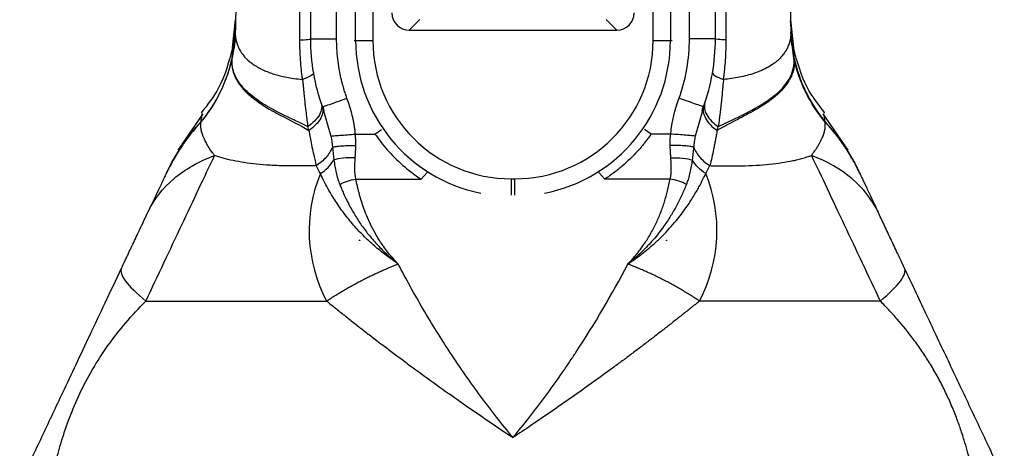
# Model space of a CAD drawing. Header units: millimetres. Extents: x 13 to 546, y 13 to 419.
# Tile 13 of 24: x 297 to 354, y 178 to 203. Entities that reach past the tile are written whole.
import ezdxf

# ---------------------------------------------------------------- set-up
doc = ezdxf.new("R2010")
doc.units = ezdxf.units.MM
doc.header["$LTSCALE"] = 2

msp = doc.modelspace()

# ---------------------------------------------------------------- linework, layer by layer
for p, q in [((316.783, 201.85), (316.783, 273.05)), ((317.78, 273.05), (317.78, 201.85)), ((333.985, 201.85), (333.985, 273.05)), ((334.981, 273.05), (334.981, 201.85)), ((314.182, 201.95), (314.182, 270.444)), ((315.682, 201.95), (315.682, 270.444)), ((336.082, 201.95), (336.082, 270.444)), ((337.582, 201.95), (337.582, 270.444)), ((341.903, 204.069), (341.942, 202.33)), ((309.662, 201.014), (309.825, 202.802)), ((309.666, 201.436), (309.839, 203.04)), ((319.878, 202.45), (320.498, 203.07)), ((331.266, 203.07), (331.886, 202.45)), ((341.926, 203.04), (342.099, 201.435)), ((342.111, 200.929), (341.939, 202.802)), ((341.943, 202.762), (342.12, 200.894)), ((309.638, 200.817), (309.801, 202.136)), ((309.644, 200.86), (309.801, 202.148)), ((309.802, 202.225), (309.786, 201.994)), ((309.801, 202.148), (309.823, 202.33)), ((309.801, 202.136), (309.822, 202.312)), ((319.878, 202.45), (331.886, 202.45)), ((341.964, 202.147), (341.942, 202.33)), ((341.964, 202.136), (341.942, 202.312)), ((341.947, 202.175), (341.948, 202.145)), ((341.978, 201.995), (341.962, 202.225)), ((342.121, 200.86), (341.964, 202.147)), ((342.127, 200.817), (341.964, 202.136)), ((314.182, 201.95), (315.682, 201.95)), ((316.688, 201.85), (316.783, 201.85)), ((316.783, 201.85), (317.78, 201.85)), ((333.985, 201.85), (334.981, 201.85)), ((334.981, 201.85), (335.076, 201.85)), ((337.582, 201.95), (336.082, 201.95)), ((342.127, 200.817), (342.121, 200.86)), ((307.952, 197.605), (306.498, 195.498)), ((314.866, 198.008), (314.913, 198.025)), ((314.866, 198.008), (314.931, 197.783)), ((314.885, 198.026), (314.947, 197.779)), ((314.931, 197.783), (315.35, 196.324)), ((336.833, 197.782), (336.414, 196.324)), ((336.817, 197.776), (336.88, 198.027)), ((336.898, 198.008), (336.833, 197.782)), ((336.898, 198.008), (336.852, 198.025)), ((345.266, 195.498), (343.813, 197.605)), ((314.08, 196.647), (314.014, 196.87)), ((316.767, 196.44), (317.899, 196.44)), ((317.899, 196.44), (318.283, 196.706)), ((333.866, 196.44), (333.481, 196.706)), ((334.998, 196.44), (333.866, 196.44)), ((337.685, 196.647), (337.751, 196.87)), ((320.916, 194.219), (320.569, 193.834)), ((330.849, 194.219), (331.195, 193.834)), ((316.797, 193.834), (320.569, 193.834)), ((325.782, 193.847), (325.982, 193.847)), ((325.782, 193.847), (325.782, 192.895)), ((325.982, 192.895), (325.982, 193.847)), ((334.967, 193.834), (331.195, 193.834)), ((317.016, 190.306), (317.003, 190.264)), ((317.016, 190.306), (317.006, 190.306)), ((317.025, 190.302), (317.016, 190.306)), ((334.74, 190.302), (334.748, 190.306)), ((334.748, 190.306), (334.761, 190.264)), ((334.748, 190.306), (334.758, 190.306))]:
    msp.add_line(p, q)
for centre, radius, start, end in [((325.782, 201.85), 8.999, 180, 258.668), ((325.782, 201.85), 8.002, 180, 270), ((325.982, 201.85), 8.002, 270, 0), ((325.982, 201.85), 8.999, 280.9906, 0), ((322.818, 190.854), 8.725, 157.7745, 207.8458), ((328.947, 190.854), 8.725, 332.1542, 22.2255)]:
    msp.add_arc(centre, radius, start, end)
for centre, major_axis, end_param in [((319.886, 203.454), (-0.712, -0.712), 7.064765), ((331.878, 203.454), (0.712, -0.712), 7.064769)]:
    msp.add_ellipse(centre, major_axis=major_axis, ratio=0.992433, start_param=5.501554, end_param=end_param)
for points, knots in [([(313.557, 201.881), (313.561, 202.719), (313.568, 204.366), (313.576, 206.797), (313.582, 209.146), (313.588, 211.414), (313.592, 213.6), (313.596, 215.704), (313.599, 217.727), (313.606, 222.026), (313.615, 228.614), (313.619, 237.518), (313.617, 246.416), (313.61, 253.868), (313.601, 259.802), (313.591, 263.739), (313.587, 268.144), (313.576, 271.103), (313.568, 273.089)], [0, 0, 0, 0, 0.0352703, 0.0693924, 0.1023658, 0.1341906, 0.1648665, 0.1943934, 0.2227712, 0.2499997, 0.3753488, 0.4999999, 0.6247253, 0.75, 0.813998, 0.8750001, 0.9160872, 1, 1, 1, 1]), ([(338.207, 201.881), (338.204, 202.687), (338.196, 204.49), (338.187, 207.48), (338.178, 211.043), (338.17, 215.178), (338.159, 221.104), (338.15, 228.614), (338.145, 237.545), (338.147, 246.443), (338.155, 254.354), (338.165, 260.922), (338.175, 265.859), (338.184, 269.805), (338.193, 272.104), (338.197, 273.089)], [0, 0, 0, 0, 0.03395, 0.075925, 0.125925, 0.18395, 0.25, 0.375358, 0.5, 0.625858, 0.75, 0.83338, 0.90284, 0.95838, 1, 1, 1, 1]), ([(309.831, 202.762), (309.83, 202.727), (309.827, 202.637), (309.82, 202.518), (309.81, 202.348), (309.799, 202.203), (309.789, 202.088), (309.786, 202.058)], [0, 0, 0, 0, 0.144068, 0.379078, 0.506101, 0.868135, 1, 1, 1, 1]), ([(309.836, 202.917), (309.837, 202.947), (309.837, 202.984), (309.837, 202.987), (309.837, 202.988)], [0, 0, 0, 0, 0.809228, 1, 1, 1, 1]), ([(341.928, 202.917), (341.928, 202.947), (341.927, 202.984), (341.927, 202.987), (341.927, 202.988)], [0, 0, 0, 0, 0.811293, 1, 1, 1, 1]), ([(309.822, 202.312), (309.823, 202.262), (309.823, 202.165), (309.837, 202.024), (309.859, 201.892), (309.887, 201.769), (309.922, 201.653), (309.961, 201.546), (310.003, 201.448), (310.111, 201.228), (310.332, 200.912), (310.763, 200.52), (311.31, 200.188), (311.879, 199.958), (312.385, 199.811), (312.786, 199.721), (313.224, 199.651), (313.539, 199.613), (313.713, 199.593)], [0, 0, 0, 0, 0.037514, 0.073299, 0.10732, 0.139545, 0.169948, 0.198505, 0.225195, 0.250003, 0.379867, 0.500007, 0.628267, 0.750012, 0.8138, 0.875006, 0.931258, 1, 1, 1, 1]), ([(341.942, 202.312), (341.942, 202.265), (341.941, 202.172), (341.928, 202.036), (341.907, 201.904), (341.878, 201.777), (341.841, 201.655), (341.797, 201.537), (341.747, 201.423), (341.69, 201.314), (341.628, 201.209), (341.561, 201.11), (341.49, 201.014), (341.414, 200.923), (341.335, 200.837), (341.253, 200.756), (341.168, 200.678), (341.081, 200.606), (340.917, 200.479), (340.657, 200.31), (340.273, 200.118), (339.861, 199.956), (339.427, 199.827), (338.978, 199.728), (338.523, 199.65), (338.206, 199.611), (338.051, 199.593)], [0, 0, 0, 0, 0.035591, 0.070418, 0.104477, 0.137762, 0.17027, 0.201998, 0.232946, 0.263117, 0.292514, 0.321139, 0.348994, 0.376081, 0.402403, 0.427961, 0.452755, 0.476786, 0.500057, 0.582059, 0.66046, 0.735291, 0.806619, 0.874517, 0.938965, 1, 1, 1, 1]), ([(313.557, 201.881), (313.748, 201.89), (313.911, 201.901), (314.128, 201.924), (314.182, 201.937), (314.182, 201.95)], [0, 0, 0, 0, 0.5, 0.5, 1, 1, 1, 1]), ([(313.713, 199.593), (313.7, 199.687), (313.675, 199.875), (313.632, 200.253), (313.591, 200.729), (313.567, 201.208), (313.558, 201.593), (313.557, 201.785), (313.557, 201.881)], [0, 0, 0, 0, 0.125, 0.25, 0.5, 0.75, 0.875, 1, 1, 1, 1]), ([(316.278, 198.514), (316.257, 198.575), (316.203, 198.729), (316.114, 199.007), (316.009, 199.377), (315.911, 199.788), (315.818, 200.266), (315.744, 200.784), (315.692, 201.366), (315.685, 201.755), (315.682, 201.95)], [0, 0, 0, 0, 0.0558678, 0.1392064, 0.2500133, 0.3855666, 0.5000202, 0.6666786, 0.8333381, 1, 1, 1, 1]), ([(335.486, 198.514), (335.683, 199.065), (335.832, 199.629), (336.032, 200.783), (336.082, 201.364), (336.082, 201.95)], [0, 0, 0, 0, 0.5, 0.5, 1, 1, 1, 1]), ([(338.207, 201.881), (338.015, 201.89), (337.853, 201.901), (337.636, 201.925), (337.582, 201.937), (337.582, 201.95)], [0, 0, 0, 0, 0.5, 0.5, 1, 1, 1, 1]), ([(338.051, 199.593), (338.062, 199.67), (338.087, 199.859), (338.131, 200.237), (338.173, 200.729), (338.198, 201.225), (338.207, 201.609), (338.207, 201.801), (338.207, 201.881)], [0, 0, 0, 0, 0.103256, 0.25, 0.5, 0.75, 0.896142, 1, 1, 1, 1]), ([(309.666, 201.436), (309.455, 200.633), (309.093, 199.256), (308.222, 198.137), (307.858, 197.67)], [0, 0, 0, 0, 0.582724, 1, 1, 1, 1]), ([(309.662, 201.014), (309.66, 201), (309.655, 200.969), (309.649, 200.929), (309.645, 200.903), (309.644, 200.894)], [0, 0, 0, 0, 0.343829, 0.768823, 1, 1, 1, 1]), ([(343.906, 197.67), (343.543, 198.136), (342.672, 199.254), (342.31, 200.632), (342.099, 201.435)], [0, 0, 0, 0, 0.41669, 1, 1, 1, 1]), ([(307.835, 197.119), (308.27, 197.645), (308.648, 198.228), (309.254, 199.465), (309.481, 200.119), (309.627, 200.78)], [0, 0, 0, 0, 0.5, 0.5, 1, 1, 1, 1]), ([(309.644, 200.894), (309.502, 200.219), (309.275, 199.552), (308.666, 198.289), (308.283, 197.693), (307.842, 197.157)], [0, 0, 0, 0, 0.5, 0.5, 1, 1, 1, 1]), ([(309.627, 200.78), (309.586, 200.37), (309.675, 199.968), (310.1, 199.202), (310.438, 198.838), (311.309, 198.156), (311.844, 197.84), (312.977, 197.236), (313.575, 196.948), (314.08, 196.647)], [0, 0, 0, 0, 0.25, 0.25, 0.5, 0.5, 0.75, 0.75, 1, 1, 1, 1]), ([(309.644, 200.894), (309.642, 200.884), (309.64, 200.865), (309.634, 200.828), (309.63, 200.799), (309.627, 200.78)], [0, 0, 0, 0, 0.25, 0.5, 1, 1, 1, 1]), ([(314.014, 196.87), (313.921, 196.915), (313.716, 197.015), (313.386, 197.172), (313.003, 197.355), (312.576, 197.563), (312.112, 197.799), (311.627, 198.07), (311.14, 198.378), (310.641, 198.755), (310.181, 199.206), (309.832, 199.724), (309.673, 200.177), (309.632, 200.495), (309.628, 200.679), (309.634, 200.771), (309.638, 200.817)], [0, 0, 0, 0, 0.0344252, 0.0760782, 0.1254849, 0.183087, 0.2492122, 0.3240492, 0.4076642, 0.4999996, 0.6215182, 0.7499997, 0.8749998, 0.9374999, 0.96875, 1, 1, 1, 1]), ([(342.138, 200.78), (342.141, 200.733), (342.149, 200.639), (342.146, 200.497), (342.134, 200.355), (342.112, 200.214), (342.079, 200.072), (342.035, 199.932), (341.98, 199.792), (341.915, 199.653), (341.775, 199.401), (341.517, 199.055), (341.093, 198.648), (340.628, 198.294), (340.148, 197.982), (339.647, 197.694), (339.139, 197.423), (338.637, 197.163), (338.152, 196.912), (337.836, 196.733), (337.685, 196.647)], [0, 0, 0, 0, 0.03151, 0.063087, 0.094727, 0.126425, 0.15818, 0.189988, 0.22185, 0.253763, 0.285729, 0.396867, 0.499956, 0.58611, 0.66716, 0.743211, 0.814387, 0.880816, 0.942634, 1, 1, 1, 1]), ([(337.751, 196.87), (338.107, 197.046), (338.449, 197.208), (339.096, 197.52), (339.4, 197.67), (340.246, 198.12), (340.72, 198.43), (341.47, 199.069), (341.745, 199.403), (342.089, 200.098), (342.158, 200.455), (342.127, 200.817)], [0, 0, 0, 0, 0.125, 0.125, 0.25, 0.25, 0.5, 0.5, 0.75, 0.75, 1, 1, 1, 1]), ([(342.12, 200.894), (342.264, 200.209), (342.494, 199.538), (343.106, 198.276), (343.487, 197.686), (343.923, 197.157)], [0, 0, 0, 0, 0.5, 0.5, 1, 1, 1, 1]), ([(342.121, 200.894), (342.122, 200.884), (342.125, 200.865), (342.13, 200.828), (342.135, 200.799), (342.138, 200.78)], [0, 0, 0, 0, 0.25, 0.5, 1, 1, 1, 1]), ([(343.929, 197.119), (343.494, 197.645), (343.116, 198.228), (342.51, 199.466), (342.283, 200.119), (342.138, 200.78)], [0, 0, 0, 0, 0.5, 0.5, 1, 1, 1, 1]), ([(314.346, 200.001), (314.354, 199.949), (314.308, 199.884), (314.091, 199.742), (313.92, 199.665), (313.713, 199.593)], [0, 0, 0, 0, 0.5, 0.5, 1, 1, 1, 1]), ([(337.419, 200.001), (337.41, 199.947), (337.46, 199.881), (337.68, 199.738), (337.85, 199.663), (338.051, 199.593)], [0, 0, 0, 0, 0.5, 0.5, 1, 1, 1, 1]), ([(313.713, 199.593), (313.72, 199.516), (313.736, 199.354), (313.76, 199.096), (313.787, 198.811), (313.818, 198.501), (313.86, 198.111), (313.911, 197.681), (313.967, 197.247), (313.999, 196.989), (314.014, 196.87)], [0, 0, 0, 0, 0.0791, 0.168931, 0.269132, 0.379524, 0.500003, 0.692852, 0.859142, 1, 1, 1, 1]), ([(338.051, 199.593), (338.041, 199.497), (338.023, 199.321), (338.002, 199.082), (337.978, 198.821), (337.948, 198.524), (337.912, 198.176), (337.874, 197.836), (337.84, 197.548), (337.795, 197.227), (337.769, 197.017), (337.751, 196.87)], [0, 0, 0, 0, 0.099663, 0.183033, 0.25, 0.373687, 0.500033, 0.627429, 0.750029, 0.826132, 1, 1, 1, 1]), ([(314.783, 198.248), (314.816, 198.148), (314.828, 198.037), (314.796, 197.799), (314.753, 197.674), (314.614, 197.425), (314.518, 197.301), (314.289, 197.07), (314.155, 196.964), (314.014, 196.87)], [0, 0, 0, 0, 0.25, 0.25, 0.5, 0.5, 0.75, 0.75, 1, 1, 1, 1]), ([(314.913, 198.025), (314.927, 198.03), (314.967, 198.044), (315.26, 198.149), (315.722, 198.315), (316.093, 198.447), (316.278, 198.514)], [0, 0, 0, 0, 0.157514, 0.438343, 0.719171, 1, 1, 1, 1]), ([(316.767, 196.44), (316.76, 196.511), (316.747, 196.652), (316.718, 196.865), (316.682, 197.078), (316.638, 197.292), (316.565, 197.607), (316.45, 198.017), (316.335, 198.349), (316.278, 198.514)], [0, 0, 0, 0, 0.099407, 0.199724, 0.300944, 0.403061, 0.506054, 0.755808, 1, 1, 1, 1]), ([(336.852, 198.025), (336.837, 198.03), (336.798, 198.044), (336.504, 198.149), (336.042, 198.315), (335.671, 198.447), (335.486, 198.514)], [0, 0, 0, 0, 0.158821, 0.439214, 0.719607, 1, 1, 1, 1]), ([(336.981, 198.248), (336.948, 198.148), (336.937, 198.036), (336.968, 197.799), (337.012, 197.673), (337.151, 197.424), (337.247, 197.3), (337.476, 197.07), (337.609, 196.963), (337.751, 196.87)], [0, 0, 0, 0, 0.25, 0.25, 0.5, 0.5, 0.75, 0.75, 1, 1, 1, 1]), ([(307.842, 197.157), (307.859, 197.28), (307.894, 197.526), (307.918, 197.642), (307.916, 197.632), (307.916, 197.63)], [0, 0, 0, 0, 0.440174, 0.880566, 1, 1, 1, 1]), ([(314.845, 198.069), (314.879, 197.971), (314.893, 197.861), (314.869, 197.622), (314.83, 197.495), (314.696, 197.237), (314.601, 197.107), (314.367, 196.862), (314.229, 196.747), (314.08, 196.647)], [0, 0, 0, 0, 0.25, 0.25, 0.5, 0.5, 0.75, 0.75, 1, 1, 1, 1]), ([(336.92, 198.069), (336.884, 197.967), (336.87, 197.852), (336.899, 197.607), (336.941, 197.478), (337.08, 197.22), (337.176, 197.092), (337.407, 196.853), (337.542, 196.743), (337.685, 196.647)], [0, 0, 0, 0, 0.25, 0.25, 0.5, 0.5, 0.75, 0.75, 1, 1, 1, 1]), ([(343.923, 197.157), (343.911, 197.245), (343.887, 197.42), (343.86, 197.568), (343.847, 197.641), (343.848, 197.632), (343.848, 197.63)], [0, 0, 0, 0, 0.293374, 0.586638, 0.880597, 1, 1, 1, 1]), ([(308.626, 195.201), (308.588, 195.251), (308.492, 195.376), (308.336, 195.595), (308.157, 195.89), (308.008, 196.198), (307.905, 196.466), (307.845, 196.691), (307.823, 196.911), (307.831, 197.05), (307.835, 197.119)], [0, 0, 0, 0, 0.071409, 0.175888, 0.316846, 0.500008, 0.636775, 0.749999, 0.877351, 1, 1, 1, 1]), ([(343.138, 195.201), (343.18, 195.258), (343.266, 195.375), (343.384, 195.546), (343.495, 195.717), (343.596, 195.888), (343.686, 196.056), (343.774, 196.244), (343.856, 196.454), (343.918, 196.685), (343.943, 196.913), (343.933, 197.053), (343.929, 197.119)], [0, 0, 0, 0, 0.080242, 0.161646, 0.244259, 0.328144, 0.413371, 0.500007, 0.618708, 0.750012, 0.883847, 1, 1, 1, 1]), ([(345.925, 194.178), (345.879, 194.275), (345.78, 194.479), (345.613, 194.797), (345.419, 195.141), (345.194, 195.509), (344.934, 195.899), (344.637, 196.308), (344.301, 196.733), (344.051, 197.013), (343.923, 197.157)], [0, 0, 0, 0, 0.089664, 0.189479, 0.299447, 0.419552, 0.549752, 0.689975, 0.84011, 1, 1, 1, 1]), ([(314.08, 196.647), (314.093, 196.569), (314.129, 196.367), (314.194, 196.005), (314.281, 195.57), (314.371, 195.158), (314.446, 194.841), (314.486, 194.675), (314.501, 194.61)], [0, 0, 0, 0, 0.103561, 0.270448, 0.499999, 0.727584, 0.894123, 1, 1, 1, 1]), ([(315.35, 196.324), (315.394, 196.327), (315.459, 196.333), (315.635, 196.347), (315.746, 196.356), (316.003, 196.377), (316.149, 196.389), (316.455, 196.415), (316.614, 196.428), (316.767, 196.44)], [0, 0, 0, 0, 0.25, 0.25, 0.5, 0.5, 0.75, 0.75, 1, 1, 1, 1]), ([(317.899, 196.44), (318.108, 196.138), (318.578, 195.529), (319.472, 194.631), (320.182, 194.088), (320.569, 193.834)], [0, 0, 0, 0, 0.333333, 0.666667, 1, 1, 1, 1]), ([(333.866, 196.44), (333.814, 196.368), (333.715, 196.229), (333.566, 196.031), (333.423, 195.849), (333.229, 195.613), (332.97, 195.323), (332.61, 194.956), (332.194, 194.577), (331.713, 194.19), (331.371, 193.955), (331.195, 193.834)], [0, 0, 0, 0, 0.068989, 0.133643, 0.193986, 0.250043, 0.373801, 0.500061, 0.658558, 0.825097, 1, 1, 1, 1]), ([(334.971, 195.775), (334.97, 195.835), (334.969, 195.946), (334.972, 196.108), (334.982, 196.27), (334.992, 196.38), (334.998, 196.44)], [0, 0, 0, 0, 0.272087, 0.500001, 0.73032, 1, 1, 1, 1]), ([(336.414, 196.324), (336.368, 196.328), (336.298, 196.333), (336.114, 196.348), (336, 196.358), (335.739, 196.379), (335.594, 196.391), (335.295, 196.416), (335.143, 196.428), (334.998, 196.44)], [0, 0, 0, 0, 0.25, 0.25, 0.5, 0.5, 0.75, 0.75, 1, 1, 1, 1]), ([(337.685, 196.647), (337.667, 196.554), (337.633, 196.369), (337.582, 196.098), (337.532, 195.832), (337.466, 195.486), (337.381, 195.069), (337.302, 194.764), (337.263, 194.611)], [0, 0, 0, 0, 0.124622, 0.249518, 0.374652, 0.499985, 0.749007, 1, 1, 1, 1]), ([(336.414, 196.324), (336.405, 196.27), (336.387, 196.163), (336.364, 196.002), (336.344, 195.842), (336.334, 195.737), (336.328, 195.684)], [0, 0, 0, 0, 0.249054, 0.499992, 0.748963, 1, 1, 1, 1]), ([(315.436, 195.684), (315.36, 195.484), (315.237, 195.28), (314.914, 194.908), (314.715, 194.742), (314.501, 194.611)], [0, 0, 0, 0, 0.5, 0.5, 1, 1, 1, 1]), ([(315.436, 195.684), (315.494, 195.699), (315.571, 195.714), (315.76, 195.739), (315.873, 195.75), (316.119, 195.766), (316.252, 195.772), (316.524, 195.777), (316.662, 195.777), (316.794, 195.775)], [0, 0, 0, 0, 0.25, 0.25, 0.5, 0.5, 0.75, 0.75, 1, 1, 1, 1]), ([(336.328, 195.684), (336.271, 195.699), (336.196, 195.713), (336.009, 195.739), (335.898, 195.75), (335.652, 195.766), (335.518, 195.772), (335.244, 195.777), (335.105, 195.777), (334.971, 195.775)], [0, 0, 0, 0, 0.25, 0.25, 0.5, 0.5, 0.75, 0.75, 1, 1, 1, 1]), ([(335.008, 195.06), (335.004, 195.129), (334.995, 195.26), (334.984, 195.449), (334.976, 195.618), (334.972, 195.725), (334.971, 195.775)], [0, 0, 0, 0, 0.292722, 0.556951, 0.792704, 1, 1, 1, 1]), ([(336.328, 195.684), (336.32, 195.617), (336.305, 195.491), (336.284, 195.304), (336.262, 195.123), (336.247, 195.002), (336.239, 194.942)], [0, 0, 0, 0, 0.264028, 0.499995, 0.749997, 1, 1, 1, 1]), ([(336.328, 195.684), (336.41, 195.47), (336.542, 195.259), (336.87, 194.89), (337.064, 194.733), (337.263, 194.61)], [0, 0, 0, 0, 0.5, 0.5, 1, 1, 1, 1]), ([(304.654, 186.779), (305.345, 188.245), (306.056, 189.751), (307.413, 192.628), (308.059, 193.998), (308.626, 195.201)], [0, 0, 0, 0, 0.5, 0.5, 1, 1, 1, 1]), ([(304.775, 191.922), (305.114, 192.641), (305.618, 193.296), (306.923, 194.407), (307.724, 194.862), (308.626, 195.201)], [0, 0, 0, 0, 0.5, 0.5, 1, 1, 1, 1]), ([(314.501, 194.611), (314.399, 194.608), (314.209, 194.604), (313.951, 194.598), (313.739, 194.594), (313.457, 194.591), (313.101, 194.591), (312.516, 194.599), (311.82, 194.629), (310.784, 194.713), (309.875, 194.852), (309.207, 195.013), (308.905, 195.103), (308.743, 195.158), (308.665, 195.187), (308.626, 195.201)], [0, 0, 0, 0, 0.040067, 0.074263, 0.102583, 0.125024, 0.188772, 0.250045, 0.374293, 0.500098, 0.749967, 0.874971, 0.937485, 0.968763, 1, 1, 1, 1]), ([(314.741, 194.154), (314.9, 194.256), (315.051, 194.376), (315.319, 194.644), (315.435, 194.791), (315.525, 194.942)], [0, 0, 0, 0, 0.5, 0.5, 1, 1, 1, 1]), ([(316.756, 195.06), (316.525, 195.072), (316.279, 195.068), (315.844, 195.026), (315.657, 194.988), (315.525, 194.942)], [0, 0, 0, 0, 0.5, 0.5, 1, 1, 1, 1]), ([(315.525, 194.942), (315.544, 194.818), (315.58, 194.57), (315.651, 194.209), (315.727, 193.912), (315.801, 193.687), (315.843, 193.577), (315.861, 193.527)], [0, 0, 0, 0, 0.2500038, 0.5000041, 0.7499846, 0.8876363, 1, 1, 1, 1]), ([(334.967, 193.834), (334.978, 193.887), (334.998, 193.982), (335.019, 194.128), (335.03, 194.273), (335.036, 194.462), (335.029, 194.723), (335.016, 194.937), (335.008, 195.06)], [0, 0, 0, 0, 0.138785, 0.249988, 0.372796, 0.500065, 0.712276, 1, 1, 1, 1]), ([(335.008, 195.06), (335.235, 195.071), (335.478, 195.068), (335.914, 195.027), (336.104, 194.989), (336.239, 194.942)], [0, 0, 0, 0, 0.5, 0.5, 1, 1, 1, 1]), ([(336.239, 194.942), (336.221, 194.818), (336.184, 194.569), (336.113, 194.21), (336.043, 193.932), (335.969, 193.708), (335.928, 193.596), (335.903, 193.527)], [0, 0, 0, 0, 0.25001, 0.500018, 0.749994, 0.844054, 1, 1, 1, 1]), ([(337.023, 194.154), (336.855, 194.262), (336.7, 194.387), (336.435, 194.656), (336.325, 194.8), (336.239, 194.942)], [0, 0, 0, 0, 0.5, 0.5, 1, 1, 1, 1]), ([(337.263, 194.611), (337.359, 194.608), (337.577, 194.603), (337.936, 194.595), (338.322, 194.591), (338.718, 194.592), (339.555, 194.605), (340.484, 194.663), (341.434, 194.782), (341.966, 194.878), (342.362, 194.966), (342.659, 195.043), (342.92, 195.123), (343.077, 195.179), (343.138, 195.201)], [0, 0, 0, 0, 0.0375928, 0.0852214, 0.1428888, 0.1942168, 0.2500584, 0.499896, 0.6239233, 0.7499473, 0.8094995, 0.8749736, 0.9511084, 1, 1, 1, 1]), ([(305.824, 194.146), (305.813, 194.123), (305.786, 194.067), (305.738, 193.964), (305.682, 193.846), (305.602, 193.677), (305.49, 193.439), (305.35, 193.142), (305.209, 192.843), (305.02, 192.443), (304.874, 192.134), (304.775, 191.922)], [0, 0, 0, 0, 0.042613, 0.106058, 0.170655, 0.222949, 0.352296, 0.495019, 0.610988, 0.73415, 1, 1, 1, 1]), ([(306.028, 194.58), (306.027, 194.577), (306.025, 194.573), (306.019, 194.56), (306.01, 194.542), (305.997, 194.513), (305.97, 194.456), (305.933, 194.377), (305.89, 194.286), (305.862, 194.227), (305.847, 194.195), (305.839, 194.178)], [0, 0, 0, 0, 0.0932517, 0.1766167, 0.2500622, 0.3750976, 0.5001465, 0.75002, 0.8750116, 0.9375034, 1, 1, 1, 1]), ([(319.247, 188.92), (319.151, 188.986), (318.953, 189.122), (318.653, 189.338), (318.344, 189.573), (318.027, 189.829), (317.581, 190.216), (317.036, 190.746), (316.442, 191.417), (315.913, 192.107), (315.499, 192.728), (315.182, 193.274), (314.944, 193.729), (314.807, 194.015), (314.741, 194.154)], [0, 0, 0, 0, 0.044168, 0.091106, 0.14096, 0.193871, 0.249984, 0.373464, 0.499989, 0.623082, 0.749998, 0.837541, 0.921016, 1, 1, 1, 1]), ([(332.517, 188.92), (332.654, 189.013), (332.927, 189.198), (333.45, 189.586), (333.99, 190.037), (334.667, 190.681), (335.295, 191.376), (335.877, 192.144), (336.306, 192.8), (336.621, 193.348), (336.85, 193.789), (336.97, 194.043), (337.023, 194.154)], [0, 0, 0, 0, 0.062514, 0.125021, 0.250015, 0.337234, 0.499981, 0.637451, 0.755792, 0.855441, 0.936751, 1, 1, 1, 1]), ([(345.751, 194.548), (345.747, 194.557), (345.741, 194.57), (345.763, 194.523), (345.8, 194.444), (345.885, 194.264), (345.925, 194.178)], [0, 0, 0, 0, 0.131734, 0.20163, 0.621246, 1, 1, 1, 1]), ([(345.941, 194.146), (345.948, 194.13), (345.963, 194.099), (345.988, 194.046), (346.019, 193.979), (346.059, 193.895), (346.126, 193.754), (346.221, 193.553), (346.348, 193.282), (346.491, 192.979), (346.647, 192.648), (346.815, 192.292), (346.93, 192.048), (346.99, 191.922)], [0, 0, 0, 0, 0.029576, 0.060312, 0.092266, 0.140722, 0.192619, 0.302271, 0.421951, 0.552084, 0.692334, 0.841918, 1, 1, 1, 1]), ([(315.861, 193.527), (315.993, 193.602), (316.145, 193.669), (316.467, 193.774), (316.636, 193.812), (316.797, 193.834)], [0, 0, 0, 0, 0.5, 0.5, 1, 1, 1, 1]), ([(319.247, 188.92), (319.208, 188.961), (319.057, 189.117), (318.739, 189.476), (318.325, 190.018), (317.938, 190.635), (317.637, 191.211), (317.403, 191.738), (317.226, 192.21), (317.086, 192.644), (316.993, 192.972), (316.927, 193.237), (316.866, 193.502), (316.825, 193.701), (316.797, 193.834)], [0, 0, 0, 0, 0.029039, 0.112487, 0.249923, 0.38764, 0.50005, 0.600107, 0.700026, 0.775019, 0.850017, 0.887511, 0.925003, 1, 1, 1, 1]), ([(332.517, 188.92), (332.584, 188.99), (332.718, 189.13), (332.909, 189.348), (333.093, 189.57), (333.269, 189.799), (333.517, 190.146), (333.82, 190.624), (334.142, 191.237), (334.418, 191.872), (334.642, 192.512), (334.829, 193.169), (334.92, 193.609), (334.967, 193.834)], [0, 0, 0, 0, 0.050146, 0.100394, 0.150796, 0.201405, 0.252273, 0.376117, 0.502695, 0.625137, 0.751605, 0.873263, 1, 1, 1, 1]), ([(335.903, 193.527), (335.775, 193.6), (335.625, 193.666), (335.303, 193.772), (335.133, 193.811), (334.967, 193.834)], [0, 0, 0, 0, 0.5, 0.5, 1, 1, 1, 1]), ([(315.861, 193.527), (315.894, 193.446), (315.966, 193.268), (316.091, 192.98), (316.246, 192.647), (316.47, 192.209), (316.774, 191.679), (317.173, 191.078), (317.62, 190.497), (318.034, 190.03), (318.384, 189.675), (318.697, 189.379), (318.984, 189.13), (319.186, 188.969), (319.247, 188.92)], [0, 0, 0, 0, 0.048993, 0.107003, 0.174012, 0.249994, 0.373673, 0.49999, 0.627057, 0.749986, 0.814468, 0.875006, 0.962056, 1, 1, 1, 1]), ([(335.903, 193.527), (335.861, 193.423), (335.776, 193.217), (335.595, 192.801), (335.343, 192.293), (334.993, 191.683), (334.643, 191.156), (334.303, 190.702), (333.997, 190.329), (333.666, 189.962), (333.309, 189.603), (332.928, 189.253), (332.655, 189.032), (332.517, 188.92)], [0, 0, 0, 0, 0.062483, 0.124959, 0.249909, 0.370781, 0.499954, 0.58106, 0.662979, 0.74578, 0.829524, 0.914256, 1, 1, 1, 1]), ([(303.247, 188.683), (303.313, 188.823), (303.412, 189.034), (303.512, 189.245), (303.578, 189.386), (303.611, 189.456), (303.781, 189.815), (303.915, 190.1), (304.113, 190.52), (304.21, 190.726), (304.305, 190.927), (304.368, 191.061), (304.4, 191.128), (304.551, 191.449), (304.666, 191.692), (304.775, 191.922)], [0, 0, 0, 0, 0.125, 0.1875, 0.1875, 0.25, 0.25, 0.5, 0.5, 0.625, 0.6875, 0.6875, 0.75, 0.75, 1, 1, 1, 1]), ([(297.357, 176.199), (297.405, 176.299), (297.66, 176.84), (298.112, 177.799), (298.707, 179.06), (299.277, 180.268), (299.913, 181.616), (300.63, 183.136), (301.449, 184.872), (302.325, 186.73), (302.93, 188.012), (303.247, 188.683)], [0, 0, 0, 0, 0.026366, 0.142098, 0.241756, 0.338981, 0.434299, 0.562773, 0.696472, 0.841083, 1, 1, 1, 1]), ([(303.247, 188.683), (303.163, 188.506), (303.241, 188.253), (303.716, 187.611), (304.112, 187.223), (304.654, 186.779)], [0, 0, 0, 0, 0.5, 0.5, 1, 1, 1, 1]), ([(315.103, 186.779), (315.191, 186.837), (315.364, 186.952), (315.627, 187.118), (315.886, 187.278), (316.143, 187.431), (316.397, 187.576), (316.646, 187.716), (316.892, 187.848), (317.133, 187.975), (317.369, 188.095), (317.601, 188.209), (317.827, 188.316), (318.047, 188.419), (318.262, 188.515), (318.471, 188.606), (318.674, 188.692), (318.871, 188.773), (319.061, 188.849), (319.186, 188.897), (319.247, 188.92)], [0, 0, 0, 0, 0.068299, 0.135098, 0.200399, 0.2642, 0.326502, 0.387305, 0.446609, 0.504413, 0.560718, 0.615524, 0.668831, 0.720639, 0.770947, 0.819756, 0.867066, 0.912877, 0.957188, 1, 1, 1, 1]), ([(325.882, 178.877), (325.559, 179.271), (325.238, 179.667), (324.614, 180.468), (324.307, 180.872), (323.406, 182.093), (322.829, 182.921), (321.723, 184.598), (321.194, 185.448), (320.437, 186.739), (320.19, 187.172), (319.71, 188.043), (319.479, 188.481), (319.247, 188.92)], [0, 0, 0, 0, 0.125, 0.125, 0.25, 0.25, 0.5, 0.5, 0.75, 0.75, 0.875, 0.875, 1, 1, 1, 1]), ([(325.882, 178.877), (326.527, 179.658), (327.465, 180.858), (328.506, 182.311), (329.014, 183.05), (329.265, 183.422), (329.389, 183.609), (329.442, 183.69), (329.478, 183.743), (329.496, 183.771), (330.599, 185.447), (331.6, 187.155), (332.517, 188.92)], [0, 0, 0, 0, 0.25, 0.375, 0.4375, 0.46875, 0.484375, 0.492188, 0.492188, 0.5, 0.5, 1, 1, 1, 1]), ([(336.661, 186.779), (336.575, 186.836), (336.403, 186.949), (336.14, 187.116), (335.874, 187.28), (335.603, 187.441), (335.33, 187.598), (335.054, 187.751), (334.775, 187.9), (334.495, 188.044), (334.214, 188.185), (333.931, 188.32), (333.648, 188.45), (333.364, 188.576), (333.081, 188.696), (332.799, 188.811), (332.611, 188.884), (332.517, 188.92)], [0, 0, 0, 0, 0.066896, 0.133903, 0.200989, 0.268121, 0.335264, 0.402384, 0.469449, 0.536424, 0.603276, 0.669972, 0.736479, 0.802767, 0.868803, 0.934557, 1, 1, 1, 1]), ([(354.288, 176.452), (354.176, 176.688), (353.877, 177.322), (353.377, 178.383), (352.788, 179.63), (352.19, 180.898), (351.585, 182.181), (350.971, 183.484), (350.36, 184.778), (349.745, 186.082), (349.134, 187.377), (348.722, 188.249), (348.518, 188.683)], [0, 0, 0, 0, 0.062354, 0.167687, 0.271151, 0.374894, 0.478479, 0.581524, 0.687475, 0.788825, 0.894903, 1, 1, 1, 1]), ([(299.187, 176.315), (299.266, 176.7), (299.354, 177.094), (299.556, 177.901), (299.67, 178.315), (299.932, 179.165), (300.081, 179.602), (300.423, 180.5), (300.616, 180.96), (301.056, 181.891), (301.302, 182.361), (301.845, 183.292), (302.142, 183.752), (302.781, 184.651), (303.123, 185.09), (303.854, 185.948), (304.242, 186.368), (304.654, 186.779)], [0, 0, 0, 0, 0.125, 0.125, 0.25, 0.25, 0.375, 0.375, 0.5, 0.5, 0.625, 0.625, 0.75, 0.75, 0.875, 0.875, 1, 1, 1, 1]), ([(304.654, 186.779), (305.883, 186.779), (307.413, 186.779), (310.945, 186.779), (312.948, 186.779), (315.103, 186.779)], [0, 0, 0, 0, 0.5, 0.5, 1, 1, 1, 1]), ([(315.103, 186.779), (315.271, 186.643), (315.61, 186.368), (316.132, 185.951), (316.67, 185.525), (317.226, 185.09), (317.8, 184.647), (318.39, 184.196), (318.999, 183.737), (319.625, 183.27), (320.493, 182.631), (321.623, 181.814), (323.081, 180.783), (324.508, 179.804), (325.469, 179.155), (325.882, 178.877)], [0, 0, 0, 0, 0.051245, 0.103587, 0.157017, 0.211528, 0.267112, 0.323759, 0.381462, 0.440211, 0.499999, 0.623252, 0.75, 0.892587, 1, 1, 1, 1]), ([(336.661, 186.779), (336.503, 186.65), (336.184, 186.393), (335.698, 186.005), (335.205, 185.614), (334.702, 185.22), (334.19, 184.823), (333.67, 184.423), (333.141, 184.021), (332.602, 183.615), (332.054, 183.208), (331.323, 182.67), (330.407, 182.006), (329.269, 181.196), (328.113, 180.391), (326.972, 179.612), (326.235, 179.115), (325.882, 178.877)], [0, 0, 0, 0, 0.048396, 0.097127, 0.146201, 0.195625, 0.245407, 0.295558, 0.346084, 0.396994, 0.448297, 0.500003, 0.600461, 0.700005, 0.808271, 0.908348, 1, 1, 1, 1]), ([(347.111, 186.779), (345.881, 186.779), (344.351, 186.779), (340.819, 186.779), (338.816, 186.779), (336.661, 186.779)], [0, 0, 0, 0, 0.5, 0.5, 1, 1, 1, 1]), ([(352.577, 176.315), (352.557, 176.41), (352.517, 176.599), (352.435, 176.981), (352.314, 177.487), (352.153, 178.102), (351.961, 178.76), (351.745, 179.422), (351.479, 180.152), (351.173, 180.899), (350.81, 181.687), (350.403, 182.466), (349.97, 183.207), (349.514, 183.909), (348.897, 184.772), (348.259, 185.554), (347.698, 186.173), (347.369, 186.518), (347.201, 186.687), (347.111, 186.779)], [0, 0, 0, 0, 0.031246, 0.062489, 0.124974, 0.191863, 0.249946, 0.316534, 0.374931, 0.440185, 0.500202, 0.561611, 0.62513, 0.684844, 0.750107, 0.875029, 0.937514, 0.966051, 1, 1, 1, 1])]:
    msp.add_open_spline(points, degree=3, knots=knots)
for points in [[(309.861, 204.069), (309.849, 203.489), (309.836, 202.91), (309.823, 202.33)], [(309.823, 202.36), (309.813, 201.88), (309.756, 201.399), (309.654, 200.929)], [(309.823, 202.33), (309.823, 202.324), (309.823, 202.318), (309.822, 202.312)], [(341.941, 202.36), (341.952, 201.88), (342.009, 201.399), (342.111, 200.929)], [(341.942, 202.33), (341.942, 202.324), (341.942, 202.318), (341.942, 202.312)], [(314.866, 198.008), (314.415, 199.27), (314.182, 200.61), (314.182, 201.95)], [(336.898, 198.008), (337.35, 199.27), (337.582, 200.61), (337.582, 201.95)], [(309.638, 200.817), (309.634, 200.805), (309.63, 200.792), (309.627, 200.78)], [(309.638, 200.817), (309.64, 200.831), (309.642, 200.846), (309.644, 200.86)], [(309.644, 200.86), (309.647, 200.883), (309.65, 200.906), (309.654, 200.929)], [(309.654, 200.929), (309.65, 200.917), (309.647, 200.906), (309.644, 200.894)], [(342.121, 200.86), (342.117, 200.883), (342.114, 200.906), (342.111, 200.929)], [(342.111, 200.929), (342.114, 200.917), (342.117, 200.906), (342.12, 200.894)], [(342.127, 200.817), (342.13, 200.805), (342.134, 200.792), (342.138, 200.78)], [(334.998, 196.44), (335.057, 197.168), (335.253, 197.861), (335.486, 198.514)], [(307.835, 197.119), (307.008, 196.225), (306.328, 195.216), (305.824, 194.146)], [(305.839, 194.178), (306.348, 195.258), (307.027, 196.268), (307.842, 197.157)], [(307.835, 197.119), (307.838, 197.132), (307.84, 197.145), (307.842, 197.157)], [(343.929, 197.119), (343.927, 197.132), (343.925, 197.145), (343.923, 197.157)], [(343.929, 197.119), (344.75, 196.233), (345.432, 195.225), (345.941, 194.146)], [(316.794, 195.775), (316.799, 195.996), (316.79, 196.218), (316.767, 196.44)], [(315.35, 196.324), (315.388, 196.109), (315.416, 195.895), (315.436, 195.684)], [(315.436, 195.684), (315.466, 195.436), (315.493, 195.187), (315.525, 194.942)], [(316.756, 195.06), (316.772, 195.292), (316.788, 195.531), (316.794, 195.775)], [(316.797, 193.834), (316.705, 194.202), (316.726, 194.618), (316.756, 195.06)], [(343.138, 195.201), (343.422, 194.599), (344.028, 193.313), (345.022, 191.207), (346.064, 188.998), (346.765, 187.512), (347.111, 186.779)], [(346.99, 191.922), (346.312, 193.359), (344.943, 194.524), (343.138, 195.201)], [(305.839, 194.178), (305.834, 194.168), (305.829, 194.157), (305.824, 194.146)], [(314.741, 194.154), (314.657, 194.307), (314.577, 194.46), (314.501, 194.611)], [(337.023, 194.154), (337.108, 194.307), (337.187, 194.459), (337.263, 194.611)], [(345.925, 194.178), (345.93, 194.168), (345.936, 194.157), (345.941, 194.146)], [(348.518, 188.683), (348.383, 188.969), (348.113, 189.542), (347.714, 190.386), (347.334, 191.192), (347.1, 191.688), (346.99, 191.922)], [(317.003, 190.264), (317.004, 190.278), (317.005, 190.292), (317.006, 190.306)], [(317.003, 190.264), (317.01, 190.277), (317.017, 190.289), (317.025, 190.302)], [(334.761, 190.264), (334.754, 190.277), (334.747, 190.289), (334.74, 190.302)], [(334.761, 190.264), (334.76, 190.278), (334.759, 190.292), (334.758, 190.306)], [(347.111, 186.779), (348.183, 187.657), (348.683, 188.333), (348.518, 188.683)]]:
    msp.add_open_spline(points, degree=3)

doc.saveas('drawing.dxf')
